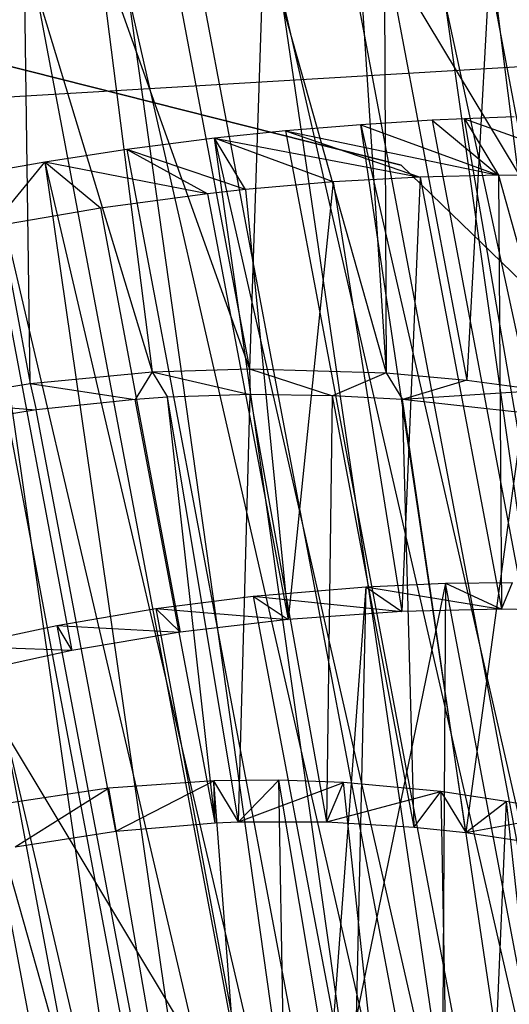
# Model space of a CAD drawing. Extents: x -263 to 235, y 0 to 1231.
# Tile 48 of 78: x 20.82 to 22.52, y 336.95 to 340.38. Entities that reach past the tile are written whole.
import ezdxf

# ---------------------------------------------------------------- set-up
doc = ezdxf.new("R2010")
doc.units = 0
doc.header["$LTSCALE"] = 25.4
doc.layers.get('0').update_dxf_attribs({"color": 13, "linetype": 'CONTINUOUS'})

# ---------------------------------------------------------------- blocks, each defined once
blk = doc.blocks.new('MONO-II-7705_STL_1')
at = {"color": 0}
for p, q in [((340.12, 298.5299, 868.5944), (296.1578, 371.6404, 32.9376)), ((340.12, 298.5299, 868.5944), (296.1578, 371.6404, 32.9376)), ((343.2127, 298.3102, 868.4124), (299.2505, 371.4207, 32.7557)), ((343.2127, 298.3102, 868.4124), (299.2505, 371.4207, 32.7557)), ((298.419, 371.1641, 68.0403), (298.6087, 369.6719, 67.8841)), ((298.419, 371.1641, 68.0403), (298.6087, 369.6719, 67.8841)), ((298.419, 371.1641, 68.0403), (298.9478, 369.6833, 67.9337)), ((298.419, 371.1641, 68.0403), (298.9478, 369.6833, 67.9337)), ((298.6656, 371.1769, 68.0793), (298.9478, 369.6833, 67.9337)), ((298.6656, 371.1769, 68.0793), (298.9478, 369.6833, 67.9337)), ((298.9981, 371.1814, 68.1502), (298.9478, 369.6833, 67.9337)), ((298.9981, 371.1814, 68.1502), (298.9478, 369.6833, 67.9337)), ((298.9981, 371.1814, 68.1502), (299.4253, 369.6687, 68.0399)), ((298.9981, 371.1814, 68.1502), (299.4253, 369.6687, 68.0399)), ((299.3279, 371.1715, 68.242), (299.4253, 369.6687, 68.0399)), ((299.3279, 371.1715, 68.242), (299.4253, 369.6687, 68.0399)), ((299.4185, 371.1663, 68.271), (299.4253, 369.6687, 68.0399)), ((299.4185, 371.1663, 68.271), (299.4253, 369.6687, 68.0399)), ((299.4185, 371.1663, 68.271), (299.7059, 369.6436, 68.1226)), ((299.4185, 371.1663, 68.271), (299.7059, 369.6436, 68.1226)), ((298.1839, 369.6317, 67.852), (298.1625, 371.1421, 68.012)), ((298.1625, 371.1421, 68.012), (298.6087, 369.6719, 67.8841)), ((298.1625, 371.1421, 68.012), (298.6087, 369.6719, 67.8841)), ((298.1839, 369.6317, 67.852), (298.1625, 371.1421, 68.012)), ((299.7878, 371.1337, 68.4073), (299.7059, 369.6436, 68.1226)), ((299.7878, 371.1337, 68.4073), (299.7059, 369.6436, 68.1226)), ((299.7878, 371.1337, 68.4073), (299.9786, 369.6074, 68.2179)), ((299.7878, 371.1337, 68.4073), (299.9786, 369.6074, 68.2179)), ((297.9044, 371.1108, 67.9961), (298.1839, 369.6317, 67.852)), ((297.9044, 371.1108, 67.9961), (298.1839, 369.6317, 67.852)), ((296.9142, 371.0396, 31.2238), (299.4767, 370.3933, 31.2238)), ((299.4767, 370.3933, 27.2238), (296.9142, 371.0396, 27.2238)), ((296.9142, 371.0396, 31.2238), (299.4767, 370.3933, 31.2238)), ((299.4767, 370.3933, 27.2238), (296.9142, 371.0396, 27.2238)), ((300.0217, 364.4457, 69.5268), (298.7841, 370.9949, 70.1648)), ((300.0217, 364.4457, 69.5268), (298.7841, 370.9949, 70.1648)), ((300.0217, 364.4457, 69.5268), (299.0592, 370.9946, 70.2767)), ((300.0217, 364.4457, 69.5268), (299.0592, 370.9946, 70.2767)), ((300.5452, 364.5195, 69.7843), (299.0592, 370.9946, 70.2767)), ((300.5452, 364.5195, 69.7843), (299.0592, 370.9946, 70.2767)), ((299.4604, 364.3543, 69.3767), (298.2122, 370.9599, 70.0203)), ((299.4604, 364.3543, 69.3767), (298.2122, 370.9599, 70.0203)), ((299.4604, 364.3543, 69.3767), (298.5266, 370.9851, 70.0857)), ((299.4604, 364.3543, 69.3767), (298.5266, 370.9851, 70.0857)), ((300.0217, 364.4457, 69.5268), (298.5266, 370.9851, 70.0857)), ((300.0217, 364.4457, 69.5268), (298.5266, 370.9851, 70.0857)), ((300.5452, 364.5195, 69.7843), (299.3238, 370.9836, 70.4141)), ((300.5452, 364.5195, 69.7843), (299.3238, 370.9836, 70.4141)), ((300.5452, 364.5195, 69.7843), (299.6321, 370.9573, 70.6176)), ((300.5452, 364.5195, 69.7843), (299.6321, 370.9573, 70.6176)), ((301.0108, 364.5729, 70.1395), (299.6321, 370.9573, 70.6176)), ((301.0108, 364.5729, 70.1395), (299.6321, 370.9573, 70.6176)), ((298.883, 364.2488, 69.3399), (297.9215, 370.9235, 69.989)), ((298.883, 364.2488, 69.3399), (297.9215, 370.9235, 69.989)), ((299.4604, 364.3543, 69.3767), (297.9215, 370.9235, 69.989)), ((299.4604, 364.3543, 69.3767), (297.9215, 370.9235, 69.989)), ((301.0108, 364.5729, 70.1395), (299.8086, 370.9354, 70.7594)), ((301.0108, 364.5729, 70.1395), (299.8086, 370.9354, 70.7594)), ((298.883, 364.2488, 69.3399), (297.6311, 370.8742, 69.9854)), ((298.883, 364.2488, 69.3399), (297.6311, 370.8742, 69.9854)), ((297.3932, 370.5886, 70.6526), (301.3838, 370.8249, 70.5121)), ((297.3932, 370.5886, 70.6526), (301.3838, 370.8249, 70.5121)), ((299.5849, 370.5494, 75.3772), (299.3367, 370.534, 75.5408)), ((299.5849, 370.5494, 75.3772), (299.3367, 370.534, 75.5408)), ((299.6987, 370.5549, 75.2898), (299.5849, 370.5494, 75.3772)), ((299.6987, 370.5549, 75.2898), (299.5849, 370.5494, 75.3772)), ((299.5849, 370.5494, 75.3772), (299.8169, 370.3583, 77.5366)), ((299.5849, 370.5494, 75.3772), (299.8169, 370.3583, 77.5366)), ((299.5849, 370.5494, 75.3772), (300.8063, 364.0853, 74.7474)), ((299.5849, 370.5494, 75.3772), (300.8063, 364.0853, 74.7474)), ((299.8709, 370.5615, 75.1405), (299.6987, 370.5549, 75.2898)), ((299.8709, 370.5615, 75.1405), (299.6987, 370.5549, 75.2898)), ((299.6987, 370.5549, 75.2898), (300.2544, 370.354, 77.3216)), ((299.6987, 370.5549, 75.2898), (300.2544, 370.354, 77.3216)), ((299.6987, 370.5549, 75.2898), (299.8169, 370.3583, 77.5366)), ((299.6987, 370.5549, 75.2898), (299.8169, 370.3583, 77.5366)), ((300.8063, 364.0853, 74.7474), (299.6987, 370.5549, 75.2898)), ((300.8063, 364.0853, 74.7474), (299.6987, 370.5549, 75.2898)), ((299.0743, 370.5125, 75.6795), (298.8263, 370.4868, 75.7821)), ((299.0743, 370.5125, 75.6795), (298.8263, 370.4868, 75.7821)), ((299.3367, 370.534, 75.5408), (299.0743, 370.5125, 75.6795)), ((299.3367, 370.534, 75.5408), (299.0743, 370.5125, 75.6795)), ((299.0743, 370.5125, 75.6795), (299.8169, 370.3583, 77.5366)), ((299.0743, 370.5125, 75.6795), (299.8169, 370.3583, 77.5366)), ((299.0743, 370.5125, 75.6795), (299.5431, 370.3511, 77.6464)), ((299.0743, 370.5125, 75.6795), (299.5431, 370.3511, 77.6464)), ((299.0743, 370.5125, 75.6795), (300.3118, 363.9633, 75.0414)), ((299.0743, 370.5125, 75.6795), (300.3118, 363.9633, 75.0414)), ((299.3367, 370.534, 75.5408), (299.8169, 370.3583, 77.5366)), ((299.3367, 370.534, 75.5408), (299.8169, 370.3583, 77.5366)), ((300.3118, 363.9633, 75.0414), (299.3367, 370.534, 75.5408)), ((299.3367, 370.534, 75.5408), (300.8063, 364.0853, 74.7474)), ((299.3367, 370.534, 75.5408), (300.8063, 364.0853, 74.7474)), ((300.3118, 363.9633, 75.0414), (299.3367, 370.534, 75.5408)), ((298.8263, 370.4868, 75.7821), (298.5202, 370.4478, 75.8745)), ((298.8263, 370.4868, 75.7821), (298.5202, 370.4478, 75.8745)), ((298.8263, 370.4868, 75.7821), (299.5431, 370.3511, 77.6464)), ((298.9339, 370.3078, 77.8275), (298.8263, 370.4868, 75.7821)), ((298.9339, 370.3078, 77.8275), (298.8263, 370.4868, 75.7821)), ((299.24, 370.3343, 77.7471), (298.8263, 370.4868, 75.7821)), ((299.24, 370.3343, 77.7471), (298.8263, 370.4868, 75.7821)), ((298.8263, 370.4868, 75.7821), (299.5431, 370.3511, 77.6464)), ((299.7684, 363.8421, 75.231), (298.8263, 370.4868, 75.7821)), ((298.8263, 370.4868, 75.7821), (300.3118, 363.9633, 75.0414)), ((298.8263, 370.4868, 75.7821), (300.3118, 363.9633, 75.0414)), ((299.7684, 363.8421, 75.231), (298.8263, 370.4868, 75.7821)), ((298.5202, 370.4478, 75.8745), (298.2351, 370.404, 75.929)), ((298.5202, 370.4478, 75.8745), (298.2351, 370.404, 75.929)), ((298.8022, 370.2935, 77.8557), (298.5202, 370.4478, 75.8745)), ((298.8022, 370.2935, 77.8557), (298.5202, 370.4478, 75.8745)), ((298.9339, 370.3078, 77.8275), (298.5202, 370.4478, 75.8745)), ((298.9339, 370.3078, 77.8275), (298.5202, 370.4478, 75.8745)), ((298.5202, 370.4478, 75.8745), (299.7684, 363.8421, 75.231)), ((298.5202, 370.4478, 75.8745), (299.7684, 363.8421, 75.231)), ((298.2351, 370.404, 75.929), (297.9452, 370.352, 75.9544)), ((298.2351, 370.404, 75.929), (297.9452, 370.352, 75.9544)), ((298.0498, 370.1779, 77.944), (298.2351, 370.404, 75.929)), ((298.0498, 370.1779, 77.944), (298.2351, 370.404, 75.929)), ((298.4281, 370.2433, 77.9149), (298.2351, 370.404, 75.929)), ((298.4281, 370.2433, 77.9149), (298.2351, 370.404, 75.929)), ((298.8022, 370.2935, 77.8557), (298.2351, 370.404, 75.929)), ((298.8022, 370.2935, 77.8557), (298.2351, 370.404, 75.929)), ((298.2351, 370.404, 75.929), (299.1971, 363.7266, 75.3089)), ((298.2351, 370.404, 75.929), (299.1971, 363.7266, 75.3089)), ((298.2351, 370.404, 75.929), (299.7684, 363.8421, 75.231)), ((298.2351, 370.404, 75.929), (299.7684, 363.8421, 75.231)), ((299.4767, 370.3933, 31.2238), (301.4881, 368.4459, 31.2238)), ((301.4881, 368.4459, 27.2238), (299.4767, 370.3933, 27.2238)), ((299.4767, 370.3933, 31.2238), (301.4881, 368.4459, 31.2238)), ((299.4767, 370.3933, 31.2238), (299.4767, 370.3933, 27.2238)), ((301.4881, 368.4459, 27.2238), (299.4767, 370.3933, 27.2238)), ((299.4767, 370.3933, 31.2238), (299.4767, 370.3933, 27.2238)), ((297.9452, 370.352, 75.9544), (299.1971, 363.7266, 75.3089)), ((297.9452, 370.352, 75.9544), (299.1971, 363.7266, 75.3089)), ((299.5431, 370.3511, 77.6464), (299.24, 370.3343, 77.7471)), ((299.5431, 370.3511, 77.6464), (299.24, 370.3343, 77.7471)), ((299.5431, 370.3511, 77.6464), (299.4801, 368.8369, 77.6139)), ((299.5431, 370.3511, 77.6464), (299.4801, 368.8369, 77.6139)), ((299.8169, 370.3583, 77.5366), (299.5431, 370.3511, 77.6464)), ((299.8169, 370.3583, 77.5366), (299.5431, 370.3511, 77.6464)), ((299.5431, 370.3511, 77.6464), (299.8277, 368.8447, 77.4996)), ((299.5431, 370.3511, 77.6464), (299.8277, 368.8447, 77.4996)), ((300.2544, 370.354, 77.3216), (299.8169, 370.3583, 77.5366)), ((299.8169, 370.3583, 77.5366), (300.2389, 368.834, 77.3276)), ((299.8169, 370.3583, 77.5366), (300.2389, 368.834, 77.3276)), ((299.8169, 370.3583, 77.5366), (299.8277, 368.8447, 77.4996)), ((299.8169, 370.3583, 77.5366), (299.8277, 368.8447, 77.4996)), ((300.2544, 370.354, 77.3216), (299.8169, 370.3583, 77.5366)), ((298.9339, 370.3078, 77.8275), (298.8022, 370.2935, 77.8557)), ((298.9339, 370.3078, 77.8275), (298.8022, 370.2935, 77.8557)), ((299.24, 370.3343, 77.7471), (298.9339, 370.3078, 77.8275)), ((299.24, 370.3343, 77.7471), (298.9339, 370.3078, 77.8275)), ((298.9339, 370.3078, 77.8275), (299.0827, 368.809, 77.711)), ((298.9339, 370.3078, 77.8275), (299.0827, 368.809, 77.711)), ((299.24, 370.3343, 77.7471), (299.0827, 368.809, 77.711)), ((299.24, 370.3343, 77.7471), (299.0827, 368.809, 77.711)), ((299.24, 370.3343, 77.7471), (299.4801, 368.8369, 77.6139)), ((299.24, 370.3343, 77.7471), (299.4801, 368.8369, 77.6139)), ((297.6566, 370.2927, 75.9498), (299.1971, 363.7266, 75.3089)), ((297.6566, 370.2927, 75.9498), (299.1971, 363.7266, 75.3089)), ((298.8022, 370.2935, 77.8557), (298.4281, 370.2433, 77.9149)), ((298.8022, 370.2935, 77.8557), (298.4281, 370.2433, 77.9149)), ((298.8022, 370.2935, 77.8557), (299.0827, 368.809, 77.711)), ((298.8022, 370.2935, 77.8557), (299.0827, 368.809, 77.711)), ((298.4281, 370.2433, 77.9149), (298.0498, 370.1779, 77.944)), ((298.4281, 370.2433, 77.9149), (298.0498, 370.1779, 77.944)), ((298.4281, 370.2433, 77.9149), (298.7066, 368.764, 77.771)), ((298.4281, 370.2433, 77.9149), (298.7066, 368.764, 77.771)), ((298.0498, 370.1779, 77.944), (298.329, 368.7006, 77.8001)), ((298.0498, 370.1779, 77.944), (298.329, 368.7006, 77.8001)), ((298.1839, 369.6317, 67.852), (298.6087, 369.6719, 67.8841)), ((298.1839, 369.6317, 67.852), (298.6087, 369.6719, 67.8841)), ((298.6087, 369.6719, 67.8841), (298.5494, 369.576, 68.8794)), ((298.6087, 369.6719, 67.8841), (298.5494, 369.576, 68.8794)), ((298.6087, 369.6719, 67.8841), (298.9478, 369.6833, 67.9337)), ((298.6087, 369.6719, 67.8841), (298.9478, 369.6833, 67.9337)), ((298.6087, 369.6719, 67.8841), (298.6619, 369.5834, 68.8955)), ((298.6087, 369.6719, 67.8841), (298.6619, 369.5834, 68.8955)), ((298.6087, 369.6719, 67.8841), (298.9511, 369.593, 68.9508)), ((298.6087, 369.6719, 67.8841), (298.9511, 369.593, 68.9508)), ((298.9478, 369.6833, 67.9337), (298.9511, 369.593, 68.9508)), ((298.9478, 369.6833, 67.9337), (298.9511, 369.593, 68.9508)), ((298.9478, 369.6833, 67.9337), (299.2382, 369.5891, 69.0257)), ((298.9478, 369.6833, 67.9337), (299.2382, 369.5891, 69.0257)), ((298.9478, 369.6833, 67.9337), (299.4253, 369.6687, 68.0399)), ((298.9478, 369.6833, 67.9337), (299.4253, 369.6687, 68.0399)), ((299.4253, 369.6687, 68.0399), (299.2382, 369.5891, 69.0257)), ((299.4253, 369.6687, 68.0399), (299.2382, 369.5891, 69.0257)), ((299.4253, 369.6687, 68.0399), (299.4814, 369.5755, 69.1055)), ((299.4253, 369.6687, 68.0399), (299.7059, 369.6436, 68.1226)), ((299.4253, 369.6687, 68.0399), (299.4814, 369.5755, 69.1055)), ((299.4253, 369.6687, 68.0399), (299.7059, 369.6436, 68.1226)), ((297.8056, 369.571, 67.8518), (298.1839, 369.6317, 67.852)), ((297.8056, 369.571, 67.8518), (298.1839, 369.6317, 67.852)), ((298.1839, 369.6317, 67.852), (298.2042, 369.5402, 68.8488)), ((298.1839, 369.6317, 67.852), (298.2042, 369.5402, 68.8488)), ((298.1839, 369.6317, 67.852), (298.5494, 369.576, 68.8794)), ((298.1839, 369.6317, 67.852), (298.5494, 369.576, 68.8794)), ((299.7059, 369.6436, 68.1226), (299.4814, 369.5755, 69.1055)), ((299.7059, 369.6436, 68.1226), (299.4814, 369.5755, 69.1055)), ((299.7059, 369.6436, 68.1226), (299.9786, 369.6074, 68.2179)), ((299.7059, 369.6436, 68.1226), (299.9786, 369.6074, 68.2179)), ((298.6619, 369.5834, 68.8955), (298.5494, 369.576, 68.8794)), ((298.6619, 369.5834, 68.8955), (298.5494, 369.576, 68.8794)), ((298.9511, 369.593, 68.9508), (298.6619, 369.5834, 68.8955)), ((298.9511, 369.593, 68.9508), (298.6619, 369.5834, 68.8955)), ((298.9102, 368.1028, 68.7467), (298.6619, 369.5834, 68.8955)), ((298.9102, 368.1028, 68.7467), (298.6619, 369.5834, 68.8955)), ((298.8282, 368.0995, 68.7355), (298.6619, 369.5834, 68.8955)), ((298.8282, 368.0995, 68.7355), (298.6619, 369.5834, 68.8955)), ((298.9102, 368.1028, 68.7467), (298.9511, 369.593, 68.9508)), ((298.9102, 368.1028, 68.7467), (298.9511, 369.593, 68.9508)), ((299.2382, 369.5891, 69.0257), (298.9511, 369.593, 68.9508)), ((299.2175, 368.1032, 68.8022), (298.9511, 369.593, 68.9508)), ((299.2382, 369.5891, 69.0257), (298.9511, 369.593, 68.9508)), ((299.2175, 368.1032, 68.8022), (298.9511, 369.593, 68.9508)), ((299.2175, 368.1032, 68.8022), (299.2382, 369.5891, 69.0257)), ((299.2175, 368.1032, 68.8022), (299.2382, 369.5891, 69.0257)), ((299.4814, 369.5755, 69.1055), (299.2382, 369.5891, 69.0257)), ((299.5224, 368.085, 68.8792), (299.2382, 369.5891, 69.0257)), ((299.4814, 369.5755, 69.1055), (299.2382, 369.5891, 69.0257)), ((299.5224, 368.085, 68.8792), (299.2382, 369.5891, 69.0257)), ((299.9786, 369.6074, 68.2179), (299.4814, 369.5755, 69.1055)), ((299.9786, 369.6074, 68.2179), (299.4814, 369.5755, 69.1055)), ((297.8056, 369.571, 67.8518), (298.2042, 369.5402, 68.8488)), ((297.8056, 369.571, 67.8518), (298.2042, 369.5402, 68.8488)), ((298.5494, 369.576, 68.8794), (298.2042, 369.5402, 68.8488)), ((298.5494, 369.576, 68.8794), (298.2042, 369.5402, 68.8488)), ((298.8282, 368.0995, 68.7355), (298.5494, 369.576, 68.8794)), ((298.8282, 368.0995, 68.7355), (298.5494, 369.576, 68.8794)), ((299.9027, 369.5294, 69.2817), (299.4814, 369.5755, 69.1055)), ((299.7032, 368.0656, 68.9354), (299.4814, 369.5755, 69.1055)), ((299.9027, 369.5294, 69.2817), (299.4814, 369.5755, 69.1055)), ((299.7032, 368.0656, 68.9354), (299.4814, 369.5755, 69.1055)), ((299.5224, 368.085, 68.8792), (299.4814, 369.5755, 69.1055)), ((299.5224, 368.085, 68.8792), (299.4814, 369.5755, 69.1055)), ((298.2042, 369.5402, 68.8488), (297.8579, 369.4839, 68.8466)), ((298.2042, 369.5402, 68.8488), (297.8579, 369.4839, 68.8466)), ((298.4823, 368.0707, 68.7056), (298.2042, 369.5402, 68.8488)), ((298.4823, 368.0707, 68.7056), (298.2042, 369.5402, 68.8488)), ((299.9027, 369.5294, 69.2817), (299.7032, 368.0656, 68.9354)), ((299.9027, 369.5294, 69.2817), (299.7032, 368.0656, 68.9354)), ((299.6316, 368.9348, 76.5044), (299.3203, 367.4197, 76.5545)), ((299.6316, 368.9348, 76.5044), (299.3203, 367.4197, 76.5545)), ((299.3536, 368.923, 76.6084), (299.6316, 368.9348, 76.5044)), ((299.3536, 368.923, 76.6084), (299.6316, 368.9348, 76.5044)), ((299.6316, 368.9348, 76.5044), (299.6222, 367.4325, 76.4676)), ((299.6316, 368.9348, 76.5044), (299.6222, 367.4325, 76.4676)), ((299.6316, 368.9348, 76.5044), (299.8651, 368.9374, 76.3985)), ((299.6316, 368.9348, 76.5044), (299.8651, 368.9374, 76.3985)), ((299.6316, 368.9348, 76.5044), (299.8277, 368.8447, 77.4996)), ((299.6316, 368.9348, 76.5044), (299.8277, 368.8447, 77.4996)), ((299.9158, 367.4307, 76.3578), (299.6316, 368.9348, 76.5044)), ((299.9158, 367.4307, 76.3578), (299.6316, 368.9348, 76.5044)), ((299.8277, 368.8447, 77.4996), (299.8651, 368.9374, 76.3985)), ((299.8277, 368.8447, 77.4996), (299.8651, 368.9374, 76.3985)), ((298.9615, 368.8903, 76.7171), (299.3536, 368.923, 76.6084)), ((298.9615, 368.8903, 76.7171), (299.3536, 368.923, 76.6084)), ((299.3536, 368.923, 76.6084), (299.2407, 367.4138, 76.5732)), ((299.3536, 368.923, 76.6084), (299.2407, 367.4138, 76.5732)), ((299.3536, 368.923, 76.6084), (299.3203, 367.4197, 76.5545)), ((299.3536, 368.923, 76.6084), (299.3203, 367.4197, 76.5545)), ((299.3536, 368.923, 76.6084), (299.4801, 368.8369, 77.6139)), ((299.3536, 368.923, 76.6084), (299.4801, 368.8369, 77.6139)), ((299.3536, 368.923, 76.6084), (299.8277, 368.8447, 77.4996)), ((299.3536, 368.923, 76.6084), (299.8277, 368.8447, 77.4996)), ((298.6216, 368.8466, 76.7768), (298.9615, 368.8903, 76.7171)), ((298.6216, 368.8466, 76.7768), (298.9615, 368.8903, 76.7171)), ((298.9615, 368.8903, 76.7171), (299.0827, 368.809, 77.711)), ((298.9615, 368.8903, 76.7171), (299.0827, 368.809, 77.711)), ((298.9615, 368.8903, 76.7171), (299.4801, 368.8369, 77.6139)), ((298.9615, 368.8903, 76.7171), (299.4801, 368.8369, 77.6139)), ((298.9615, 368.8903, 76.7171), (299.2407, 367.4138, 76.5732)), ((298.9615, 368.8903, 76.7171), (299.2407, 367.4138, 76.5732)), ((298.2766, 368.7876, 76.8053), (298.6216, 368.8466, 76.7768)), ((298.2766, 368.7876, 76.8053), (298.6216, 368.8466, 76.7768)), ((298.6216, 368.8466, 76.7768), (298.7066, 368.764, 77.771)), ((298.6216, 368.8466, 76.7768), (298.7066, 368.764, 77.771)), ((298.6216, 368.8466, 76.7768), (299.0827, 368.809, 77.711)), ((298.6216, 368.8466, 76.7768), (299.0827, 368.809, 77.711)), ((298.6216, 368.8466, 76.7768), (298.8965, 367.3767, 76.634)), ((298.6216, 368.8466, 76.7768), (298.8965, 367.3767, 76.634)), ((299.4801, 368.8369, 77.6139), (299.0827, 368.809, 77.711)), ((299.4801, 368.8369, 77.6139), (299.0827, 368.809, 77.711)), ((299.8277, 368.8447, 77.4996), (299.4801, 368.8369, 77.6139)), ((299.8277, 368.8447, 77.4996), (299.4801, 368.8369, 77.6139)), ((300.2389, 368.834, 77.3276), (299.8277, 368.8447, 77.4996)), ((300.2389, 368.834, 77.3276), (299.8277, 368.8447, 77.4996)), ((299.0827, 368.809, 77.711), (298.7066, 368.764, 77.771)), ((299.0827, 368.809, 77.711), (298.7066, 368.764, 77.771)), ((297.9337, 368.7142, 76.8014), (298.2766, 368.7876, 76.8053)), ((297.9337, 368.7142, 76.8014), (298.2766, 368.7876, 76.8053)), ((298.2766, 368.7876, 76.8053), (298.329, 368.7006, 77.8001)), ((298.2766, 368.7876, 76.8053), (298.329, 368.7006, 77.8001)), ((298.2766, 368.7876, 76.8053), (298.7066, 368.764, 77.771)), ((298.2766, 368.7876, 76.8053), (298.7066, 368.764, 77.771)), ((298.2766, 368.7876, 76.8053), (298.5539, 367.3204, 76.6623)), ((298.2766, 368.7876, 76.8053), (298.5539, 367.3204, 76.6623)), ((298.7066, 368.764, 77.771), (298.329, 368.7006, 77.8001)), ((298.7066, 368.764, 77.771), (298.329, 368.7006, 77.8001)), ((298.329, 368.7006, 77.8001), (297.9337, 368.7142, 76.8014)), ((298.329, 368.7006, 77.8001), (297.9337, 368.7142, 76.8014)), ((297.9337, 368.7142, 76.8014), (298.2117, 367.2448, 76.6583)), ((297.9337, 368.7142, 76.8014), (298.2117, 367.2448, 76.6583)), ((298.329, 368.7006, 77.8001), (297.9525, 368.6188, 77.7978)), ((298.329, 368.7006, 77.8001), (297.9525, 368.6188, 77.7978)), ((298.8235, 368.2459, 67.111), (298.457, 368.2208, 67.0715)), ((298.8235, 368.2459, 67.111), (298.457, 368.2208, 67.0715)), ((298.4823, 368.0707, 68.7056), (298.8235, 368.2459, 67.111)), ((298.4823, 368.0707, 68.7056), (298.8235, 368.2459, 67.111)), ((299.0504, 368.2479, 67.1513), (298.8235, 368.2459, 67.111)), ((299.0504, 368.2479, 67.1513), (298.8235, 368.2459, 67.111)), ((298.8282, 368.0995, 68.7355), (298.8235, 368.2459, 67.111)), ((298.8282, 368.0995, 68.7355), (298.8235, 368.2459, 67.111)), ((298.9102, 368.1028, 68.7467), (298.8235, 368.2459, 67.111)), ((298.9102, 368.1028, 68.7467), (298.8235, 368.2459, 67.111)), ((299.1171, 364.3862, 68.3829), (298.8235, 368.2459, 67.111)), ((299.1171, 364.3862, 68.3829), (298.8235, 368.2459, 67.111)), ((298.9102, 368.1028, 68.7467), (299.0504, 368.2479, 67.1513)), ((298.9102, 368.1028, 68.7467), (299.0504, 368.2479, 67.1513)), ((299.2762, 368.2397, 67.2035), (299.0504, 368.2479, 67.1513)), ((299.6831, 364.487, 68.4466), (299.0504, 368.2479, 67.1513)), ((299.2762, 368.2397, 67.2035), (299.0504, 368.2479, 67.1513)), ((299.6831, 364.487, 68.4466), (299.0504, 368.2479, 67.1513)), ((299.1171, 364.3862, 68.3829), (299.0504, 368.2479, 67.1513)), ((299.1171, 364.3862, 68.3829), (299.0504, 368.2479, 67.1513)), ((298.457, 368.2208, 67.0715), (298.045, 368.1593, 67.0658)), ((298.457, 368.2208, 67.0715), (298.045, 368.1593, 67.0658)), ((298.1312, 368.016, 68.7038), (298.457, 368.2208, 67.0715)), ((298.1312, 368.016, 68.7038), (298.457, 368.2208, 67.0715)), ((298.457, 368.2208, 67.0715), (298.4823, 368.0707, 68.7056)), ((298.457, 368.2208, 67.0715), (298.4823, 368.0707, 68.7056)), ((298.457, 368.2208, 67.0715), (299.1171, 364.3862, 68.3829)), ((298.457, 368.2208, 67.0715), (299.1171, 364.3862, 68.3829)), ((298.9102, 368.1028, 68.7467), (299.2762, 368.2397, 67.2035)), ((298.9102, 368.1028, 68.7467), (299.2762, 368.2397, 67.2035)), ((299.2175, 368.1032, 68.8022), (299.2762, 368.2397, 67.2035)), ((299.2175, 368.1032, 68.8022), (299.2762, 368.2397, 67.2035)), ((299.2175, 368.1032, 68.8022), (299.6153, 368.2084, 67.3047)), ((299.2175, 368.1032, 68.8022), (299.6153, 368.2084, 67.3047)), ((299.6153, 368.2084, 67.3047), (299.2762, 368.2397, 67.2035)), ((299.6153, 368.2084, 67.3047), (299.2762, 368.2397, 67.2035)), ((299.6831, 364.487, 68.4466), (299.2762, 368.2397, 67.2035)), ((299.6831, 364.487, 68.4466), (299.2762, 368.2397, 67.2035)), ((299.5224, 368.085, 68.8792), (299.6153, 368.2084, 67.3047)), ((299.5224, 368.085, 68.8792), (299.6153, 368.2084, 67.3047)), ((299.8439, 368.1745, 67.3888), (299.6153, 368.2084, 67.3047)), ((299.6153, 368.2084, 67.3047), (299.7032, 368.0656, 68.9354)), ((299.6153, 368.2084, 67.3047), (299.7032, 368.0656, 68.9354)), ((299.6153, 368.2084, 67.3047), (299.6831, 364.487, 68.4466)), ((299.6153, 368.2084, 67.3047), (299.6831, 364.487, 68.4466)), ((299.8439, 368.1745, 67.3888), (299.6153, 368.2084, 67.3047)), ((299.8439, 368.1745, 67.3888), (299.6831, 364.487, 68.4466)), ((299.8439, 368.1745, 67.3888), (299.6831, 364.487, 68.4466)), ((299.7032, 368.0656, 68.9354), (299.8439, 368.1745, 67.3888)), ((299.7032, 368.0656, 68.9354), (299.8439, 368.1745, 67.3888)), ((300.066, 368.1315, 67.4832), (299.8439, 368.1745, 67.3888)), ((299.8439, 368.1745, 67.3888), (300.2354, 364.5771, 68.593)), ((299.8439, 368.1745, 67.3888), (300.2354, 364.5771, 68.593)), ((300.066, 368.1315, 67.4832), (299.8439, 368.1745, 67.3888)), ((298.045, 368.1593, 67.0658), (299.1171, 364.3862, 68.3829)), ((298.045, 368.1593, 67.0658), (299.1171, 364.3862, 68.3829)), ((299.7032, 368.0656, 68.9354), (300.066, 368.1315, 67.4832)), ((299.7032, 368.0656, 68.9354), (300.066, 368.1315, 67.4832)), ((298.1312, 368.016, 68.7038), (298.4823, 368.0707, 68.7056)), ((298.1312, 368.016, 68.7038), (298.4823, 368.0707, 68.7056)), ((298.4823, 368.0707, 68.7056), (298.8282, 368.0995, 68.7355)), ((298.4823, 368.0707, 68.7056), (298.8282, 368.0995, 68.7355)), ((298.8282, 368.0995, 68.7355), (298.9102, 368.1028, 68.7467)), ((298.8282, 368.0995, 68.7355), (298.9102, 368.1028, 68.7467)), ((298.9102, 368.1028, 68.7467), (299.2175, 368.1032, 68.8022)), ((298.9102, 368.1028, 68.7467), (299.2175, 368.1032, 68.8022)), ((299.2175, 368.1032, 68.8022), (299.5224, 368.085, 68.8792)), ((299.2175, 368.1032, 68.8022), (299.5224, 368.085, 68.8792)), ((299.5224, 368.085, 68.8792), (299.7032, 368.0656, 68.9354)), ((299.5224, 368.085, 68.8792), (299.7032, 368.0656, 68.9354)), ((299.7032, 368.0656, 68.9354), (299.9526, 368.028, 69.0263)), ((299.7032, 368.0656, 68.9354), (299.9526, 368.028, 69.0263))]:
    blk.add_line(p, q, dxfattribs=at)

msp = doc.modelspace()

# ---------------------------------------------------------------- block references
at = {"color": 25}
msp.add_blockref('MONO-II-7705_STL_1', (-277.3313, -30.5158, -27.2238), dxfattribs=at)

doc.saveas('drawing.dxf')
